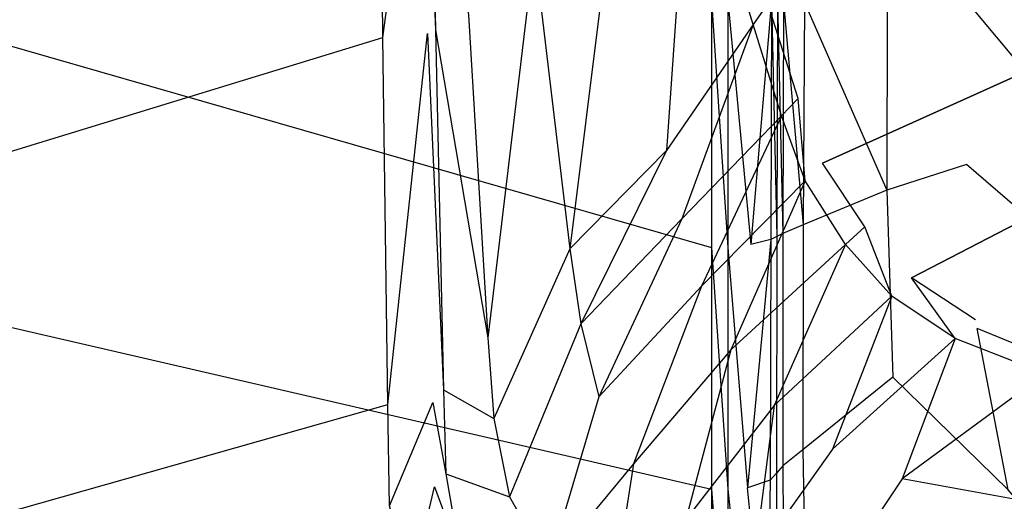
# Model space of a CAD drawing. Extents: x 0 to 1.3, y -0.48 to 0.
# Tile 4 of 24: x 0.22 to 0.44, y -0.32 to -0.21. Entities that reach past the tile are written whole.
import ezdxf

# ---------------------------------------------------------------- set-up
doc = ezdxf.new("R2010")
doc.units = 0
doc.layers.add('L1_BECKEN_611813___REPLACEMTFOR', color=7, linetype='CONTINUOUS')

msp = doc.modelspace()

# ---------------------------------------------------------------- linework, layer by layer
at = {"layer": 'L1_BECKEN_611813___REPLACEMTFOR', "color": 8}
for points, invisible_edges in [([(0.386954, -0.207096), (0.937689, 0), (0.393763, -0.22832), (0.386954, -0.207096)], 10), ([(0.393763, -0.22832), (0.937689, 0), (0.399145, -0.242771), (0.393763, -0.22832)], 13), ([(0.399145, -0.242771), (0.937689, 0), (0.408644, -0.256961), (0.399145, -0.242771)], 10), ([(0.408644, -0.256961), (0.937689, 0), (0.419036, -0.268345), (0.408644, -0.256961)], 13), ([(0.419036, -0.268345), (0.937689, 0), (0.433372, -0.277748), (0.419036, -0.268345)], 10), ([(0.433372, -0.277748), (0.937689, 0), (0.454134, -0.285832), (0.433372, -0.277748)], 13), ([(0.310303, -0.144959, 0.095963), (0.300998, -0.214717, 0.095963), (0.300398, -0.14547, 0.095963), (0.310303, -0.144959, 0.095963)], 13), ([(0.300998, -0.214717, 0.095963), (0.310303, -0.144959, 0.095963), (0.310945, -0.213764, 0.095963), (0.300998, -0.214717, 0.095963)], 14), ([(0.311657, -0.143542, 0.091159), (0.312717, -0.212967, 0.091198), (0.310303, -0.144959, 0.095963), (0.311657, -0.143542, 0.091159)], 14), ([(0.310303, -0.144959, 0.095963), (0.312717, -0.212967, 0.091198), (0.310945, -0.213764, 0.095963), (0.310303, -0.144959, 0.095963)], 14), ([(0.311657, -0.143542, 0.091159), (0.320133, -0.209631, 0.071258), (0.312717, -0.212967, 0.091198), (0.311657, -0.143542, 0.091159)], 14), ([(0.300398, -0.14547, 0.095963), (0.009, -0.228319, 0.095963), (0.009, -0.152759, 0.095963), (0.300398, -0.14547, 0.095963)], 13), ([(0.009, -0.228319, 0.095963), (0.300398, -0.14547, 0.095963), (0.300998, -0.214717, 0.095963), (0.009, -0.228319, 0.095963)], 14), ([(0.374386, -0.261537, 0.18), (0.012614, -0.157667, 0.18), (0.012614, -0.232, 0.18), (0.374386, -0.261537, 0.18)], 13), ([(0.012614, -0.157667, 0.18), (0.374386, -0.261537, 0.18), (0.374386, -0.206463, 0.18), (0.012614, -0.157667, 0.18)], 14), ([(0.383705, -0.211808, 0.002853), (0.369507, -0.165694, 0.002538), (0.372258, -0.163497), (0.383705, -0.211808, 0.002853)], 14), ([(0.386954, -0.207096), (0.383705, -0.211808, 0.002853), (0.372258, -0.163497), (0.386954, -0.207096)], 14), ([(0.369507, -0.165694, 0.002538), (0.364313, -0.239941, 0.019882), (0.353086, -0.178806, 0.01769), (0.369507, -0.165694, 0.002538)], 14), ([(0.383705, -0.211808, 0.002853), (0.364313, -0.239941, 0.019882), (0.369507, -0.165694, 0.002538), (0.383705, -0.211808, 0.002853)], 14), ([(0.353086, -0.178806, 0.01769), (0.342774, -0.261873, 0.044459), (0.334794, -0.194907, 0.043245), (0.353086, -0.178806, 0.01769)], 14), ([(0.364313, -0.239941, 0.019882), (0.342774, -0.261873, 0.044459), (0.353086, -0.178806, 0.01769), (0.364313, -0.239941, 0.019882)], 14), ([(0.334794, -0.194907, 0.043245), (0.32446, -0.281719, 0.071783), (0.320133, -0.209631, 0.071258), (0.334794, -0.194907, 0.043245)], 14), ([(0.334794, -0.194907, 0.043245), (0.342774, -0.261873, 0.044459), (0.32446, -0.281719, 0.071783), (0.334794, -0.194907, 0.043245)], 14), ([(0.378, -0.261537, 0.18), (0.374386, -0.206463, 0.18), (0.374386, -0.261537, 0.18), (0.378, -0.261537, 0.18)], 13), ([(0.374386, -0.206463, 0.18), (0.378, -0.261537, 0.18), (0.378, -0.206463, 0.18), (0.374386, -0.206463, 0.18)], 14), ([(0.378, -0.206463, 0.18), (0.383167, -0.260892, 0.178287), (0.383901, -0.206428, 0.178049), (0.378, -0.206463, 0.18)], 14), ([(0.383167, -0.260892, 0.178287), (0.378, -0.206463, 0.18), (0.378, -0.261537, 0.18), (0.383167, -0.260892, 0.178287)], 13), ([(0.387792, -0.206457, 0.174514), (0.383901, -0.206428, 0.178049), (0.383167, -0.260892, 0.178287), (0.387792, -0.206457, 0.174514)], 14), ([(0.387792, -0.206457, 0.174514), (0.383167, -0.260892, 0.178287), (0.387639, -0.259806, 0.174683), (0.387792, -0.206457, 0.174514)], 14), ([(0.388972, -0.259113, 0.172124), (0.387792, -0.206457, 0.174514), (0.387639, -0.259806, 0.174683), (0.388972, -0.259113, 0.172124)], 13), ([(0.387792, -0.206457, 0.174514), (0.388972, -0.259113, 0.172124), (0.389114, -0.206641, 0.171992), (0.387792, -0.206457, 0.174514)], 14), ([(0.390306, -0.25842, 0.169565), (0.389114, -0.206641, 0.171992), (0.388972, -0.259113, 0.172124), (0.390306, -0.25842, 0.169565)], 13), ([(0.389114, -0.206641, 0.171992), (0.390306, -0.25842, 0.169565), (0.390435, -0.206825, 0.169471), (0.389114, -0.206641, 0.171992)], 14), ([(0.431258, -0.206417, 0.111895), (0.413588, -0.207193, 0.132096), (0.431369, -0.243031, 0.111883), (0.431258, -0.206417, 0.111895)], 14), ([(0.456678, -0.236956, 0.090736), (0.456166, -0.205599, 0.090803), (0.431258, -0.206417, 0.111895), (0.456678, -0.236956, 0.090736)], 14), ([(0.456678, -0.236956, 0.090736), (0.431258, -0.206417, 0.111895), (0.431369, -0.243031, 0.111883), (0.456678, -0.236956, 0.090736)], 14), ([(0.390029, -0.232172, 0.00295), (0.383705, -0.211808, 0.002853), (0.386954, -0.207096), (0.390029, -0.232172, 0.00295)], 14), ([(0.393763, -0.22832), (0.390029, -0.232172, 0.00295), (0.386954, -0.207096), (0.393763, -0.22832)], 14), ([(0.394889, -0.256524, 0.162152), (0.390435, -0.206825, 0.169471), (0.390306, -0.25842, 0.169565), (0.394889, -0.256524, 0.162152)], 13), ([(0.390435, -0.206825, 0.169471), (0.394889, -0.256524, 0.162152), (0.395134, -0.2069, 0.161885), (0.390435, -0.206825, 0.169471)], 14), ([(0.395134, -0.2069, 0.161885), (0.394889, -0.256524, 0.162152), (0.413543, -0.24881, 0.131975), (0.395134, -0.2069, 0.161885)], 14), ([(0.395134, -0.2069, 0.161885), (0.413543, -0.24881, 0.131975), (0.413588, -0.207193, 0.132096), (0.395134, -0.2069, 0.161885)], 14), ([(0.413588, -0.207193, 0.132096), (0.413543, -0.24881, 0.131975), (0.431369, -0.243031, 0.111883), (0.413588, -0.207193, 0.132096)], 14), ([(0.320133, -0.209631, 0.071258), (0.32446, -0.281719, 0.071783), (0.312717, -0.212967, 0.091198), (0.320133, -0.209631, 0.071258)], 14), ([(0.312717, -0.212967, 0.091198), (0.314515, -0.293367, 0.0913), (0.310945, -0.213764, 0.095963), (0.312717, -0.212967, 0.091198)], 14), ([(0.312717, -0.212967, 0.091198), (0.32446, -0.281719, 0.071783), (0.314515, -0.293367, 0.0913), (0.312717, -0.212967, 0.091198)], 14), ([(0.383705, -0.211808, 0.002853), (0.367735, -0.255171, 0.020557), (0.364313, -0.239941, 0.019882), (0.383705, -0.211808, 0.002853)], 14), ([(0.390029, -0.232172, 0.00295), (0.367735, -0.255171, 0.020557), (0.383705, -0.211808, 0.002853), (0.390029, -0.232172, 0.00295)], 14), ([(0.300998, -0.214717, 0.095963), (0.009, -0.303879, 0.095963), (0.009, -0.228319, 0.095963), (0.300998, -0.214717, 0.095963)], 13), ([(0.009, -0.303879, 0.095963), (0.300998, -0.214717, 0.095963), (0.302114, -0.296656, 0.095963), (0.009, -0.303879, 0.095963)], 14), ([(0.310945, -0.213764, 0.095963), (0.302114, -0.296656, 0.095963), (0.300998, -0.214717, 0.095963), (0.310945, -0.213764, 0.095963)], 13), ([(0.302114, -0.296656, 0.095963), (0.310945, -0.213764, 0.095963), (0.312139, -0.29615, 0.095963), (0.302114, -0.296656, 0.095963)], 14), ([(0.310945, -0.213764, 0.095963), (0.314515, -0.293367, 0.0913), (0.312139, -0.29615, 0.095963), (0.310945, -0.213764, 0.095963)], 14), ([(0.393763, -0.22832), (0.395272, -0.246703, 0.003054), (0.390029, -0.232172, 0.00295), (0.393763, -0.22832)], 13), ([(0.395272, -0.246703, 0.003054), (0.393763, -0.22832), (0.399145, -0.242771), (0.395272, -0.246703, 0.003054)], 14), ([(0.374386, -0.315485, 0.18), (0.012614, -0.232, 0.18), (0.012614, -0.306333, 0.18), (0.374386, -0.315485, 0.18)], 13), ([(0.012614, -0.232, 0.18), (0.374386, -0.315485, 0.18), (0.374386, -0.261537, 0.18), (0.012614, -0.232, 0.18)], 14), ([(0.390029, -0.232172, 0.00295), (0.372154, -0.270179, 0.021284), (0.367735, -0.255171, 0.020557), (0.390029, -0.232172, 0.00295)], 14), ([(0.395272, -0.246703, 0.003054), (0.372154, -0.270179, 0.021284), (0.390029, -0.232172, 0.00295), (0.395272, -0.246703, 0.003054)], 14), ([(0.46031, -0.268081, 0.090754), (0.456678, -0.236956, 0.090736), (0.431369, -0.243031, 0.111883), (0.46031, -0.268081, 0.090754)], 14), ([(0.364313, -0.239941, 0.019882), (0.34521, -0.278593, 0.044855), (0.342774, -0.261873, 0.044459), (0.364313, -0.239941, 0.019882)], 14), ([(0.367735, -0.255171, 0.020557), (0.34521, -0.278593, 0.044855), (0.364313, -0.239941, 0.019882), (0.367735, -0.255171, 0.020557)], 14), ([(0.404347, -0.2609, 0.003165), (0.395272, -0.246703, 0.003054), (0.399145, -0.242771), (0.404347, -0.2609, 0.003165)], 14), ([(0.408644, -0.256961), (0.404347, -0.2609, 0.003165), (0.399145, -0.242771), (0.408644, -0.256961)], 14), ([(0.431369, -0.243031, 0.111883), (0.413543, -0.24881, 0.131975), (0.433727, -0.279632, 0.111876), (0.431369, -0.243031, 0.111883)], 14), ([(0.46031, -0.268081, 0.090754), (0.431369, -0.243031, 0.111883), (0.433727, -0.279632, 0.111876), (0.46031, -0.268081, 0.090754)], 14), ([(0.395272, -0.246703, 0.003054), (0.378696, -0.284418, 0.022058), (0.372154, -0.270179, 0.021284), (0.395272, -0.246703, 0.003054)], 14), ([(0.404347, -0.2609, 0.003165), (0.378696, -0.284418, 0.022058), (0.395272, -0.246703, 0.003054), (0.404347, -0.2609, 0.003165)], 14), ([(0.413543, -0.24881, 0.131975), (0.394889, -0.256524, 0.162152), (0.414919, -0.290481, 0.131995), (0.413543, -0.24881, 0.131975)], 14), ([(0.413543, -0.24881, 0.131975), (0.414919, -0.290481, 0.131995), (0.433727, -0.279632, 0.111876), (0.413543, -0.24881, 0.131975)], 14), ([(0.367735, -0.255171, 0.020557), (0.349247, -0.294931, 0.045288), (0.34521, -0.278593, 0.044855), (0.367735, -0.255171, 0.020557)], 14), ([(0.372154, -0.270179, 0.021284), (0.349247, -0.294931, 0.045288), (0.367735, -0.255171, 0.020557), (0.372154, -0.270179, 0.021284)], 14), ([(0.394889, -0.256524, 0.162152), (0.390306, -0.25842, 0.169565), (0.394807, -0.306712, 0.162868), (0.394889, -0.256524, 0.162152)], 14), ([(0.394889, -0.256524, 0.162152), (0.394807, -0.306712, 0.162868), (0.414919, -0.290481, 0.131995), (0.394889, -0.256524, 0.162152)], 14), ([(0.408644, -0.256961), (0.414641, -0.272434, 0.003273), (0.404347, -0.2609, 0.003165), (0.408644, -0.256961)], 13), ([(0.414641, -0.272434, 0.003273), (0.408644, -0.256961), (0.419036, -0.268345), (0.414641, -0.272434, 0.003273)], 14), ([(0.388972, -0.259113, 0.172124), (0.387639, -0.259806, 0.174683), (0.388921, -0.311917, 0.172276), (0.388972, -0.259113, 0.172124)], 14), ([(0.388972, -0.259113, 0.172124), (0.388921, -0.311917, 0.172276), (0.390357, -0.310303, 0.169699), (0.388972, -0.259113, 0.172124)], 14), ([(0.390306, -0.25842, 0.169565), (0.388972, -0.259113, 0.172124), (0.390357, -0.310303, 0.169699), (0.390306, -0.25842, 0.169565)], 14), ([(0.390306, -0.25842, 0.169565), (0.390357, -0.310303, 0.169699), (0.394807, -0.306712, 0.162868), (0.390306, -0.25842, 0.169565)], 14), ([(0.378, -0.315485, 0.18), (0.374386, -0.261537, 0.18), (0.374386, -0.315485, 0.18), (0.378, -0.315485, 0.18)], 13), ([(0.374386, -0.261537, 0.18), (0.378, -0.315485, 0.18), (0.378, -0.261537, 0.18), (0.374386, -0.261537, 0.18)], 14), ([(0.378, -0.261537, 0.18), (0.382434, -0.315225, 0.178525), (0.383167, -0.260892, 0.178287), (0.378, -0.261537, 0.18)], 14), ([(0.382434, -0.315225, 0.178525), (0.378, -0.261537, 0.18), (0.378, -0.315485, 0.18), (0.382434, -0.315225, 0.178525)], 13), ([(0.404347, -0.2609, 0.003165), (0.388404, -0.296846, 0.022813), (0.378696, -0.284418, 0.022058), (0.404347, -0.2609, 0.003165)], 14), ([(0.387639, -0.259806, 0.174683), (0.383167, -0.260892, 0.178287), (0.382434, -0.315225, 0.178525), (0.387639, -0.259806, 0.174683)], 14), ([(0.387639, -0.259806, 0.174683), (0.382434, -0.315225, 0.178525), (0.387485, -0.313532, 0.174853), (0.387639, -0.259806, 0.174683)], 14), ([(0.387639, -0.259806, 0.174683), (0.387485, -0.313532, 0.174853), (0.388921, -0.311917, 0.172276), (0.387639, -0.259806, 0.174683)], 14), ([(0.414641, -0.272434, 0.003273), (0.388404, -0.296846, 0.022813), (0.404347, -0.2609, 0.003165), (0.414641, -0.272434, 0.003273)], 14), ([(0.342774, -0.261873, 0.044459), (0.325782, -0.299739, 0.071966), (0.32446, -0.281719, 0.071783), (0.342774, -0.261873, 0.044459)], 14), ([(0.342774, -0.261873, 0.044459), (0.34521, -0.278593, 0.044855), (0.325782, -0.299739, 0.071966), (0.342774, -0.261873, 0.044459)], 14), ([(0.467847, -0.293737, 0.090825), (0.46031, -0.268081, 0.090754), (0.433727, -0.279632, 0.111876), (0.467847, -0.293737, 0.090825)], 14), ([(0.372154, -0.270179, 0.021284), (0.356959, -0.309871, 0.045756), (0.349247, -0.294931, 0.045288), (0.372154, -0.270179, 0.021284)], 14), ([(0.378696, -0.284418, 0.022058), (0.356959, -0.309871, 0.045756), (0.372154, -0.270179, 0.021284), (0.378696, -0.284418, 0.022058)], 14), ([(0.419036, -0.268345), (0.428791, -0.28189, 0.00337), (0.414641, -0.272434, 0.003273), (0.419036, -0.268345)], 13), ([(0.428791, -0.28189, 0.00337), (0.419036, -0.268345), (0.433372, -0.277748), (0.428791, -0.28189, 0.00337)], 14), ([(0.414641, -0.272434, 0.003273), (0.401441, -0.306617, 0.023485), (0.388404, -0.296846, 0.022813), (0.414641, -0.272434, 0.003273)], 14), ([(0.428791, -0.28189, 0.00337), (0.401441, -0.306617, 0.023485), (0.414641, -0.272434, 0.003273), (0.428791, -0.28189, 0.00337)], 14), ([(0.34521, -0.278593, 0.044855), (0.329296, -0.317214, 0.072169), (0.325782, -0.299739, 0.071966), (0.34521, -0.278593, 0.044855)], 14), ([(0.34521, -0.278593, 0.044855), (0.349247, -0.294931, 0.045288), (0.329296, -0.317214, 0.072169), (0.34521, -0.278593, 0.044855)], 14), ([(0.4488, -0.289755, 0.003446), (0.428791, -0.28189, 0.00337), (0.433372, -0.277748), (0.4488, -0.289755, 0.003446)], 14), ([(0.454134, -0.285832), (0.4488, -0.289755, 0.003446), (0.433372, -0.277748), (0.454134, -0.285832)], 14), ([(0.440651, -0.315702, 0.111874), (0.433727, -0.279632, 0.111876), (0.414919, -0.290481, 0.131995), (0.440651, -0.315702, 0.111874)], 14), ([(0.467847, -0.293737, 0.090825), (0.433727, -0.279632, 0.111876), (0.440651, -0.315702, 0.111874), (0.467847, -0.293737, 0.090825)], 14), ([(0.32446, -0.281719, 0.071783), (0.325782, -0.299739, 0.071966), (0.314515, -0.293367, 0.0913), (0.32446, -0.281719, 0.071783)], 14), ([(0.428791, -0.28189, 0.00337), (0.41696, -0.313176, 0.024015), (0.401441, -0.306617, 0.023485), (0.428791, -0.28189, 0.00337)], 14), ([(0.4488, -0.289755, 0.003446), (0.41696, -0.313176, 0.024015), (0.428791, -0.28189, 0.00337), (0.4488, -0.289755, 0.003446)], 14), ([(0.378696, -0.284418, 0.022058), (0.368628, -0.322295, 0.046214), (0.356959, -0.309871, 0.045756), (0.378696, -0.284418, 0.022058)], 14), ([(0.388404, -0.296846, 0.022813), (0.368628, -0.322295, 0.046214), (0.378696, -0.284418, 0.022058), (0.388404, -0.296846, 0.022813)], 14), ([(0.451641, -0.319493, 0.024467), (0.41696, -0.313176, 0.024015), (0.4488, -0.289755, 0.003446), (0.451641, -0.319493, 0.024467)], 14), ([(0.414919, -0.290481, 0.131995), (0.394807, -0.306712, 0.162868), (0.419745, -0.331924, 0.132122), (0.414919, -0.290481, 0.131995)], 14), ([(0.440651, -0.315702, 0.111874), (0.414919, -0.290481, 0.131995), (0.419745, -0.331924, 0.132122), (0.440651, -0.315702, 0.111874)], 14), ([(0.314515, -0.293367, 0.0913), (0.315059, -0.312077, 0.091335), (0.312139, -0.29615, 0.095963), (0.314515, -0.293367, 0.0913)], 14), ([(0.314515, -0.293367, 0.0913), (0.325782, -0.299739, 0.071966), (0.315059, -0.312077, 0.091335), (0.314515, -0.293367, 0.0913)], 14), ([(0.302114, -0.296656, 0.095963), (0.009, -0.37944, 0.095963), (0.009, -0.303879, 0.095963), (0.302114, -0.296656, 0.095963)], 13), ([(0.009, -0.37944, 0.095963), (0.302114, -0.296656, 0.095963), (0.302449, -0.319242, 0.095963), (0.009, -0.37944, 0.095963)], 14), ([(0.312139, -0.29615, 0.095963), (0.302449, -0.319242, 0.095963), (0.302114, -0.296656, 0.095963), (0.312139, -0.29615, 0.095963)], 13), ([(0.302449, -0.319242, 0.095963), (0.312139, -0.29615, 0.095963), (0.312497, -0.315025, 0.095963), (0.302449, -0.319242, 0.095963)], 14), ([(0.312139, -0.29615, 0.095963), (0.315059, -0.312077, 0.091335), (0.312497, -0.315025, 0.095963), (0.312139, -0.29615, 0.095963)], 14), ([(0.349247, -0.294931, 0.045288), (0.338031, -0.332663, 0.072391), (0.329296, -0.317214, 0.072169), (0.349247, -0.294931, 0.045288)], 14), ([(0.356959, -0.309871, 0.045756), (0.338031, -0.332663, 0.072391), (0.349247, -0.294931, 0.045288), (0.356959, -0.309871, 0.045756)], 14), ([(0.388404, -0.296846, 0.022813), (0.383869, -0.33122, 0.046621), (0.368628, -0.322295, 0.046214), (0.388404, -0.296846, 0.022813)], 14), ([(0.401441, -0.306617, 0.023485), (0.383869, -0.33122, 0.046621), (0.388404, -0.296846, 0.022813), (0.401441, -0.306617, 0.023485)], 14), ([(0.325782, -0.299739, 0.071966), (0.329296, -0.317214, 0.072169), (0.315059, -0.312077, 0.091335), (0.325782, -0.299739, 0.071966)], 14), ([(0.374386, -0.360118, 0.18), (0.012614, -0.306333, 0.18), (0.012614, -0.380667, 0.18), (0.374386, -0.360118, 0.18)], 13), ([(0.012614, -0.306333, 0.18), (0.374386, -0.360118, 0.18), (0.374386, -0.315485, 0.18), (0.012614, -0.306333, 0.18)], 14), ([(0.401604, -0.33614, 0.046935), (0.383869, -0.33122, 0.046621), (0.401441, -0.306617, 0.023485), (0.401604, -0.33614, 0.046935)], 14), ([(0.394807, -0.306712, 0.162868), (0.390357, -0.310303, 0.169699), (0.395487, -0.351033, 0.163716), (0.394807, -0.306712, 0.162868)], 14), ([(0.394807, -0.306712, 0.162868), (0.395487, -0.351033, 0.163716), (0.419745, -0.331924, 0.132122), (0.394807, -0.306712, 0.162868)], 14), ([(0.41696, -0.313176, 0.024015), (0.401604, -0.33614, 0.046935), (0.401441, -0.306617, 0.023485), (0.41696, -0.313176, 0.024015)], 14), ([(0.356959, -0.309871, 0.045756), (0.351485, -0.34489, 0.072609), (0.338031, -0.332663, 0.072391), (0.356959, -0.309871, 0.045756)], 14), ([(0.368628, -0.322295, 0.046214), (0.351485, -0.34489, 0.072609), (0.356959, -0.309871, 0.045756), (0.368628, -0.322295, 0.046214)], 14), ([(0.315059, -0.312077, 0.091335), (0.318216, -0.330087, 0.091374), (0.312497, -0.315025, 0.095963), (0.315059, -0.312077, 0.091335)], 14), ([(0.315059, -0.312077, 0.091335), (0.329296, -0.317214, 0.072169), (0.318216, -0.330087, 0.091374), (0.315059, -0.312077, 0.091335)], 14), ([(0.388921, -0.311917, 0.172276), (0.387485, -0.313532, 0.174853), (0.388764, -0.35621, 0.172698), (0.388921, -0.311917, 0.172276)], 14), ([(0.388921, -0.311917, 0.172276), (0.388764, -0.35621, 0.172698), (0.3906, -0.354883, 0.17008), (0.388921, -0.311917, 0.172276)], 14), ([(0.390357, -0.310303, 0.169699), (0.388921, -0.311917, 0.172276), (0.3906, -0.354883, 0.17008), (0.390357, -0.310303, 0.169699)], 14), ([(0.390357, -0.310303, 0.169699), (0.3906, -0.354883, 0.17008), (0.395487, -0.351033, 0.163716), (0.390357, -0.310303, 0.169699)], 14), ([(0.387485, -0.313532, 0.174853), (0.382434, -0.315225, 0.178525), (0.386927, -0.357537, 0.175316), (0.387485, -0.313532, 0.174853)], 14), ([(0.387485, -0.313532, 0.174853), (0.386927, -0.357537, 0.175316), (0.388764, -0.35621, 0.172698), (0.387485, -0.313532, 0.174853)], 14), ([(0.439741, -0.34076, 0.047164), (0.401604, -0.33614, 0.046935), (0.41696, -0.313176, 0.024015), (0.439741, -0.34076, 0.047164)], 14), ([(0.451641, -0.319493, 0.024467), (0.439741, -0.34076, 0.047164), (0.41696, -0.313176, 0.024015), (0.451641, -0.319493, 0.024467)], 14), ([(0.312497, -0.315025, 0.095963), (0.307302, -0.337601, 0.095963), (0.302449, -0.319242, 0.095963), (0.312497, -0.315025, 0.095963)], 13), ([(0.307302, -0.337601, 0.095963), (0.312497, -0.315025, 0.095963), (0.315568, -0.333163, 0.095963), (0.307302, -0.337601, 0.095963)], 14), ([(0.312497, -0.315025, 0.095963), (0.318216, -0.330087, 0.091374), (0.315568, -0.333163, 0.095963), (0.312497, -0.315025, 0.095963)], 14), ([(0.378, -0.360118, 0.18), (0.374386, -0.315485, 0.18), (0.374386, -0.360118, 0.18), (0.378, -0.360118, 0.18)], 13), ([(0.374386, -0.315485, 0.18), (0.378, -0.360118, 0.18), (0.378, -0.315485, 0.18), (0.374386, -0.315485, 0.18)], 14), ([(0.378, -0.315485, 0.18), (0.383014, -0.359005, 0.178332), (0.382434, -0.315225, 0.178525), (0.378, -0.315485, 0.18)], 14), ([(0.383014, -0.359005, 0.178332), (0.378, -0.315485, 0.18), (0.378, -0.360118, 0.18), (0.383014, -0.359005, 0.178332)], 13), ([(0.386927, -0.357537, 0.175316), (0.382434, -0.315225, 0.178525), (0.383014, -0.359005, 0.178332), (0.386927, -0.357537, 0.175316)], 14), ([(0.450985, -0.327804, 0.109112), (0.440651, -0.315702, 0.111874), (0.419745, -0.331924, 0.132122), (0.450985, -0.327804, 0.109112)], 14), ([(0.329296, -0.317214, 0.072169), (0.338031, -0.332663, 0.072391), (0.318216, -0.330087, 0.091374), (0.329296, -0.317214, 0.072169)], 14)]:
    msp.add_3dface(points, dxfattribs=dict(at, invisible_edges=invisible_edges))

doc.saveas('drawing.dxf')
